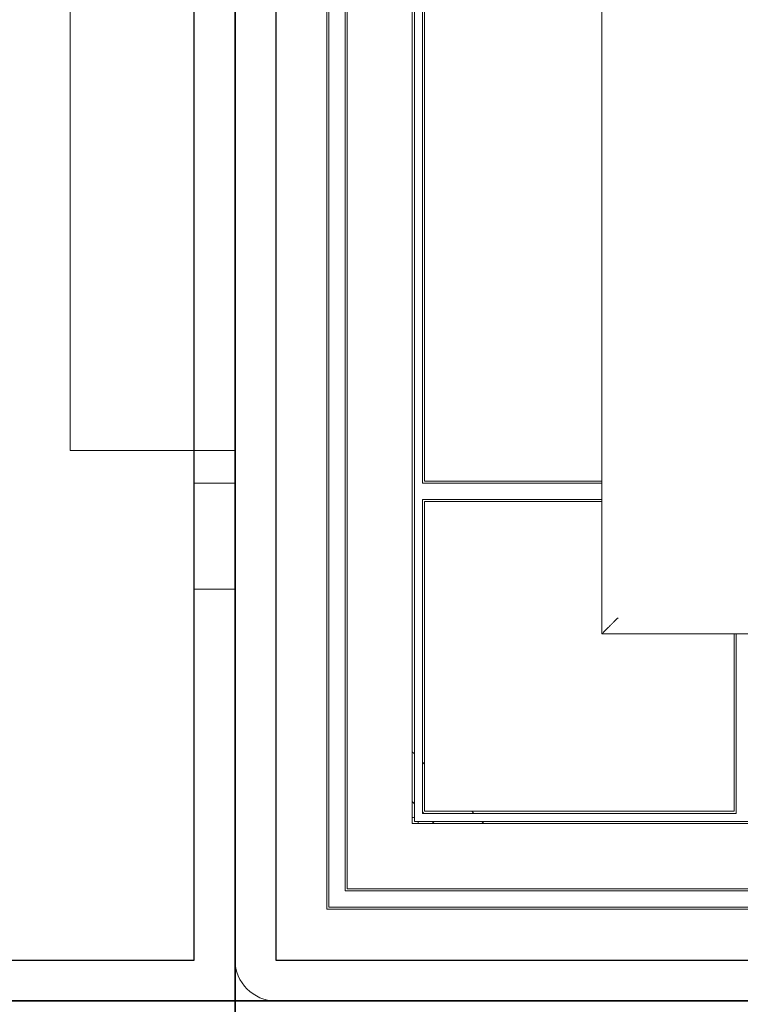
# Model space of a CAD drawing. Header units: millimetres. Extents: x -5941 to 19721, y -9230 to 6433.
# Tile 21 of 70: x 5833 to 5850, y -7950 to -7926. Entities that reach past the tile are written whole.
import ezdxf

# ---------------------------------------------------------------- set-up
doc = ezdxf.new("R2010")
doc.units = ezdxf.units.MM
doc.layers.add('A_SUFITY', color=6, linetype='Continuous')
doc.layers.add('GL-urzadzenia', color=6, linetype='Continuous', lineweight=20)

# ---------------------------------------------------------------- blocks, each defined once
blk = doc.blocks.new('RSen_55_ME_FB_indoor unit - vrv - cassette-wall-floor_daikin - fxza50a2veb - fully flat cassette - fully flat decoration panel_daikin_lxwxh 620x620x306 mm-5003518-bottom')
at = {"lineweight": 18}
for p, q in [((-310, -183), (-320, -183)), ((-320, -196), (-320, -183)), ((-320, -209), (-320, -196)), ((-320, -209), (-310, -209))]:
    blk.add_line(p, q, dxfattribs=at)
for start, end in [(70.3657, 90), (0.0789, 19.719)]:
    blk.add_arc((-266.5, -266.5), 1.5, start, end, dxfattribs=at)
blk = doc.blocks.new('RSen_55_ME_FB_SOg - fxza50a2veb - fully flat decoration panel - SH_daikin_tbq - standard-4997338-bottom')
at = {"lineweight": 18}
for p, q in [((-310, 300), (-310, -300)), ((-287.5, 287.5), (-287.5, -287.5)), ((-287, 287), (-287, -287)), ((-283, -283), (-283, 283)), ((-282.5, -282.5), (-282.5, 282.5)), ((-266.5, -266.5), (-266.5, 266.5)), ((-266, 266), (-266, -266)), ((-220, 220), (-220, -220)), ((-220, -220), (-220, 220)), ((-264, -183), (-264, 183)), ((-263.5, 182.5), (-263.5, -182.5)), ((-350.5, 126.25), (-350.5, -175)), ((-350.5, -175), (-310, -175)), ((-222.14, -183), (-264, -183)), ((-263.5, -182.5), (-222.14, -182.5)), ((-222.14, -182.5), (-220, -182.5)), ((-220, -183), (-222.14, -183)), ((-264, -264), (-264, -187)), ((-264, -187), (-222.14, -187)), ((-263.5, -187.5), (-263.5, -263.5)), ((-222.14, -187.5), (-263.5, -187.5)), ((-263.5, -187.5), (-263.5, -187.5)), ((-222.14, -187), (-220, -187)), ((-220, -187.5), (-222.14, -187.5)), ((-220, -220), (220, -220)), ((220, -220), (-220, -220)), ((-187.5, -222.14), (-187.5, -220)), ((-187.5, -263.5), (-187.5, -222.14)), ((-187, -220), (-187, -222.14)), ((-187, -222.14), (-187, -264)), ((-266, -249.43), (-266.5, -248.93)), ((-263.5, -251.93), (-264, -251.43)), ((-266.5, -261.13), (-266, -261.63)), ((-264, -263.63), (-263.63, -264)), ((-187, -264), (-264, -264)), ((-263.5, -263.5), (-187.5, -263.5)), ((-251.43, -264), (-251.93, -263.5)), ((266.5, -266.5), (-266.5, -266.5)), ((-266, -266), (266, -266)), ((-261.63, -266), (-261.28, -266.35)), ((-248.93, -266.5), (-249.43, -266)), ((282.5, -282.5), (-282.5, -282.5)), ((283, -283), (-283, -283)), ((-287, -287), (287, -287)), ((-287.5, -287.5), (287.5, -287.5)), ((-300, -310), (300, -310))]:
    blk.add_line(p, q, dxfattribs=at)
for centre, radius, start, end in [((-263.93, -269), 3.75, 42.0672, 45), ((-300, -300), 10, 180, 270)]:
    blk.add_arc(centre, radius, start, end, dxfattribs=at)
blk.add_open_spline([(-216, -216), (-216.36, -216.35), (-216.87, -216.87), (-217.53, -217.54), (-217.93, -217.93), (-218.22, -218.22), (-218.51, -218.51), (-218.77, -218.77), (-219.01, -219.01), (-219.23, -219.23), (-219.47, -219.47), (-219.71, -219.71), (-219.93, -219.93), (-220, -220), (-220, -220)], degree=3, knots=[0, 0, 0, 0, 0.166667, 0.25, 0.333333, 0.375, 0.416667, 0.5, 0.541667, 0.583333, 0.666667, 0.75, 0.833333, 1, 1, 1, 1], dxfattribs=at)
blk = doc.blocks.new('2658cea6-5bf1-4a8d-8ecb-1a42f1d0a86a')
at = {"lineweight": 18}
for name in ['RSen_55_ME_FB_SOg - fxza50a2veb - fully flat decoration panel - SH_daikin_tbq - standard-4997338-bottom', 'RSen_55_ME_FB_indoor unit - vrv - cassette-wall-floor_daikin - fxza50a2veb - fully flat cassette - fully flat decoration panel_daikin_lxwxh 620x620x306 mm-5003518-bottom']:
    blk.add_blockref(name, (0, 0), dxfattribs=at)
blk = doc.blocks.new('116a95a6-ef70-443d-9a1b-21b416471860')
at = {"layer": 'GL-urzadzenia', "xscale": 0.1, "yscale": 0.1, "zscale": 0.1}
blk.add_blockref('2658cea6-5bf1-4a8d-8ecb-1a42f1d0a86a', (35.05, -31), dxfattribs=at)

msp = doc.modelspace()

# ---------------------------------------------------------------- linework, layer by layer
at = {"layer": 'A_SUFITY'}
for points in [[(5776.032, -7950.085), (5838.032, -7950.085), (5838.032, -7888.085), (5776.032, -7888.085)], [(5838.032, -7950.085), (5900.032, -7950.085), (5900.032, -7888.085), (5838.032, -7888.085)], [(5777.032, -7949.085), (5837.032, -7949.085), (5837.032, -7889.085), (5777.032, -7889.085)], [(5839.032, -7949.085), (5899.032, -7949.085), (5899.032, -7889.085), (5839.032, -7889.085)], [(5776.032, -8012.085), (5838.032, -8012.085), (5838.032, -7950.085), (5776.032, -7950.085)], [(5838.032, -8012.085), (5900.032, -8012.085), (5900.032, -7950.085), (5838.032, -7950.085)]]:
    msp.add_lwpolyline(points, close=True, dxfattribs=at)

# ---------------------------------------------------------------- block references
at = {"layer": 'GL-urzadzenia'}
msp.add_blockref('116a95a6-ef70-443d-9a1b-21b416471860', (5833.982, -7888.085), dxfattribs=at)

doc.saveas('drawing.dxf')
